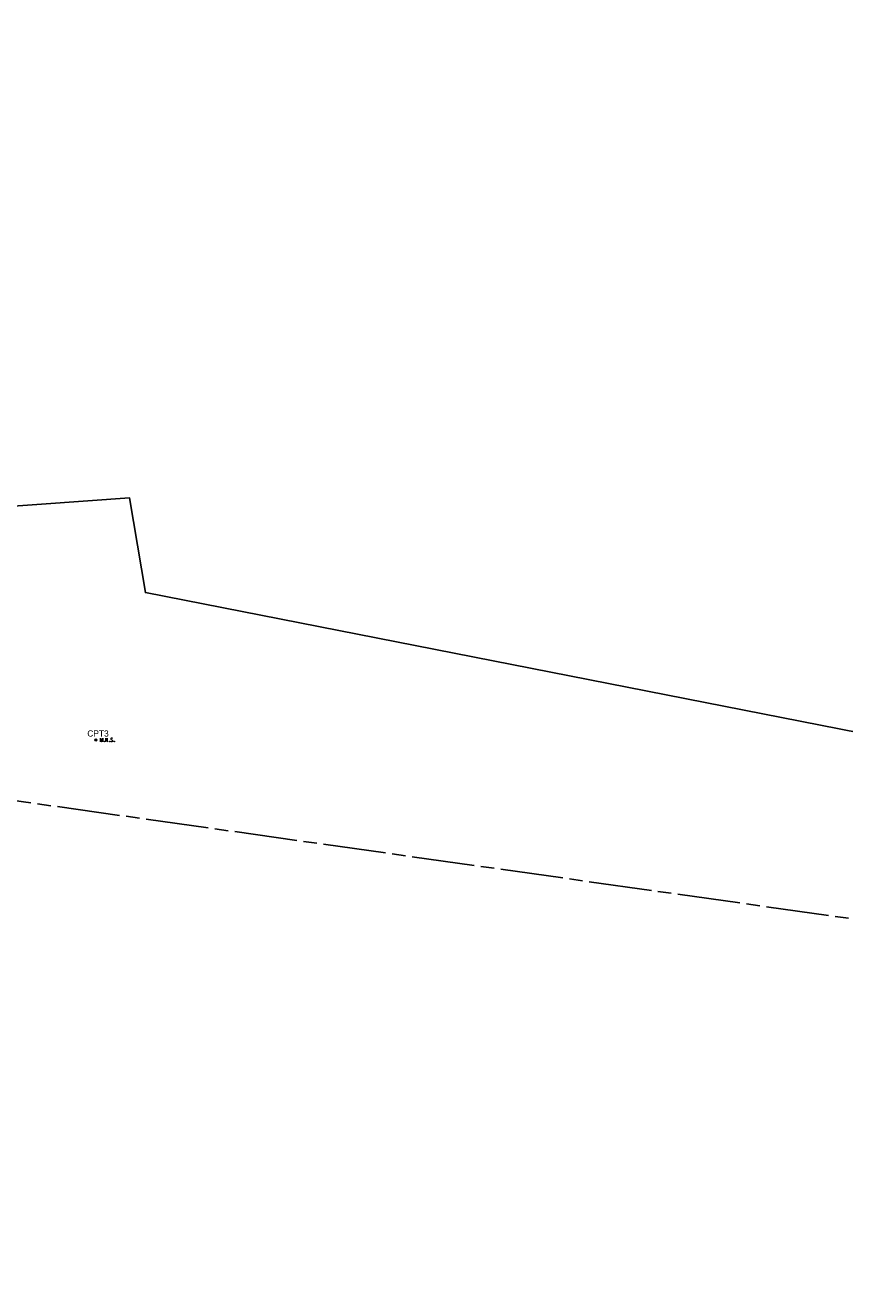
# Model space of a CAD drawing. Extents: x 2462876 to 2469231, y 263261 to 263931.
# Tile 97 of 122: x 2465561 to 2465928, y 263310 to 263875. Entities that reach past the tile are written whole.
import ezdxf
from ezdxf.enums import TextEntityAlignment as Align

# ---------------------------------------------------------------- set-up
doc = ezdxf.new("R2010")
doc.units = 0
doc.header["$LTSCALE"] = 20
doc.header["$MEASUREMENT"] = 0
for name, pattern in [('CL', [2, 0.3, -0.15, 1.4, -0.15]), ('foctvex', [0]), ('rowex', [0])]:
    doc.linetypes.add(name, pattern=pattern)
for name, color, linetype in [('RW_X_CL', 6, 'CL'), ('RW_X_Fee_RW', 6, 'rowex'), ('SV_P_Control_Cells_Set', 7, 'Continuous'), ('SV_X_Text', 7, 'Continuous')]:
    doc.layers.add(name, color=color, linetype=linetype)
doc.styles.add('Straight Normal (0.14) Font 30', font='font30.shx', dxfattribs={"height": 0.14})

# ---------------------------------------------------------------- blocks, each defined once
blk = doc.blocks.new('MAGS')
at = {"layer": 'SV_P_Control_Cells_Set', "linetype": 'foctvex'}
h = blk.add_hatch(color=7, dxfattribs=at)
edge = h.paths.add_edge_path()
edge.add_arc((0, 0), 0.0249, 0, 360)
at = {"layer": 'SV_P_Control_Cells_Set', "color": 7, "linetype": 'Continuous', "lineweight": 0, "flags": 128}
for points in [[(0.105, -0.04), (0.105, 0.04), (0.13, -0.04), (0.154, 0.04), (0.154, -0.04)], [(0.223, -0.04), (0.223, 0.04), (0.264, -0.04), (0.264, 0.04)], [(0.372, 0.034), (0.371, 0.036), (0.369, 0.037), (0.364, 0.039), (0.358, 0.04), (0.354, 0.04), (0.352, 0.04), (0.345, 0.038), (0.339, 0.034), (0.335, 0.029), (0.334, 0.024), (0.334, 0.02), (0.335, 0.015), (0.339, 0.011), (0.37, -0.008), (0.372, -0.01), (0.373, -0.013), (0.375, -0.017), (0.375, -0.02), (0.374, -0.024), (0.373, -0.027), (0.372, -0.03), (0.371, -0.032), (0.37, -0.034), (0.369, -0.036), (0.367, -0.038), (0.365, -0.039), (0.363, -0.039), (0.358, -0.04), (0.35, -0.04), (0.345, -0.039), (0.338, -0.034), (0.334, -0.031)], [(0.193, -0.029), (0.195, -0.029), (0.197, -0.031), (0.199, -0.033), (0.199, -0.036), (0.197, -0.039), (0.195, -0.04), (0.193, -0.04), (0.191, -0.039), (0.189, -0.036), (0.189, -0.033), (0.191, -0.031), (0.193, -0.029)], [(0.303, -0.029), (0.306, -0.029), (0.308, -0.031), (0.31, -0.033), (0.31, -0.036), (0.308, -0.039), (0.306, -0.04), (0.303, -0.04), (0.302, -0.039), (0.3, -0.036), (0.3, -0.033), (0.302, -0.031), (0.303, -0.029)], [(0.413, -0.029), (0.415, -0.029), (0.417, -0.031), (0.419, -0.033), (0.419, -0.036), (0.417, -0.039), (0.415, -0.04), (0.413, -0.04), (0.411, -0.039), (0.409, -0.036), (0.409, -0.033), (0.411, -0.031), (0.413, -0.029)]]:
    blk.add_lwpolyline(points, dxfattribs=at)
at = {"layer": 'SV_P_Control_Cells_Set', "color": 7, "linetype": 'Continuous', "lineweight": 0}
blk.add_circle((0, 0), 0.0249, dxfattribs=at)

msp = doc.modelspace()

# ---------------------------------------------------------------- linework, layer by layer
at = {"layer": 'RW_X_CL', "flags": 128}
msp.add_lwpolyline([(2464096.74, 263676.31, -0.043713), (2464761.3, 263641.07), (2466151.72, 263444.62, 0.061457), (2467087.03, 263428.16), (2468050.52, 263529.86, -0.138469), (2468357.4, 263477.17), (2468591.66, 263365.39, 0.135318), (2468891.49, 263312), (2469004.29, 263322.5, -0.03812), (2469222.39, 263326.12)], format="xyb", dxfattribs=at)
at = {"layer": 'RW_X_Fee_RW', "flags": 128}
msp.add_lwpolyline([(2464971.9, 263875.33), (2464970.43, 263675.34), (2464970.32, 263662.03), (2465057.1, 263658.81), (2465137.29, 263656.73), (2465155.29, 263656.27), (2465217.27, 263654.67), (2465550.09, 263646.07), (2465547.77, 263659.73), (2465607.96, 263664.12), (2465615.11, 263621.69), (2465985.79, 263548.86), (2466204.1, 263505.96), (2466243.34, 263498.25), (2466283.25, 263498.17), (2466340.3, 263498.06), (2466387.16, 263468.93), (2466571.01, 263482.02), (2466589.97, 263483.37), (2466617.77, 263479.97), (2466650.51, 263475.97), (2466830.83, 263453.89), (2466848.33, 263465.56), (2466851.27, 263490.62), (2466847.31, 263526.4), (2466829.4, 263688.85)], dxfattribs=at)

# ---------------------------------------------------------------- block references
at = {"layer": 'SV_P_Control_Cells_Set', "color": 7, "linetype": 'Continuous', "lineweight": 0, "xscale": 20, "yscale": 20, "zscale": 20}
msp.add_blockref('MAGS', (2465592.97, 263555.8, 1156.28), dxfattribs=at)

# ---------------------------------------------------------------- texts
at = {"layer": 'SV_X_Text', "style": 'Straight Normal (0.14) Font 30'}
msp.add_text('CPT3', height=2.8, dxfattribs=at).set_placement((2465593.95, 263558.69, -995.14), align=Align.MIDDLE_CENTER)

doc.saveas('drawing.dxf')
